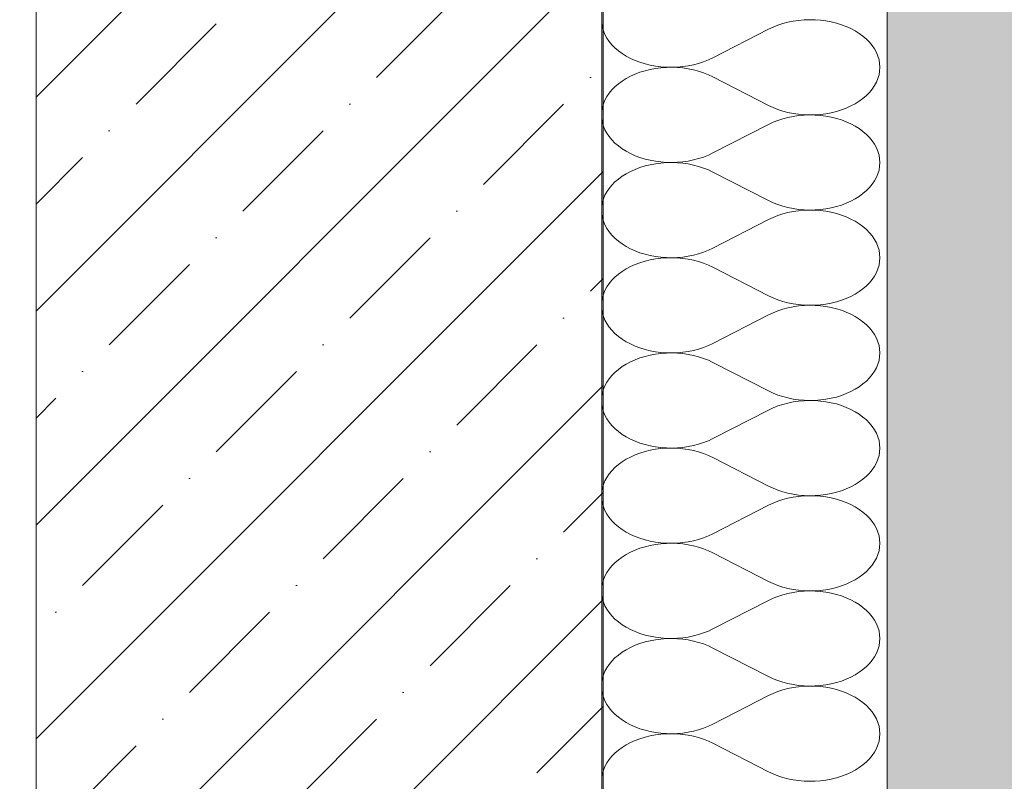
# Model space of a CAD drawing. Header units: millimetres. Extents: x 119219 to 750800, y -8933 to 168688.
# Tile 25 of 115: x 526040 to 526561, y -2211 to -1808. Entities that reach past the tile are written whole.
import ezdxf

# ---------------------------------------------------------------- set-up
doc = ezdxf.new("R2010")
doc.units = ezdxf.units.MM
doc.header["$MEASUREMENT"] = 0
for name, color, linetype, lineweight in [('0_Ном._пера__1', 7, 'Continuous', 0), ('0_Ном._пера__120', 7, 'Continuous', 0), ('АР-Стены_внешние_.АР_Ном._пера__1', 7, 'Continuous', 0)]:
    doc.layers.add(name, color=color, linetype=linetype, lineweight=lineweight)

# ---------------------------------------------------------------- blocks, each defined once
blk = doc.blocks.new('*X28')
at = {"layer": '0_Ном._пера__120', "color": 7, "linetype": 'Continuous', "lineweight": 0}
for p, q in [((526458.03, -1807.93), (526455.12, -1808.03)), ((526460.94, -1807.99), (526458.03, -1807.93)), ((526348.09, -1810.01), (526348.42, -1811.9)), ((526348.42, -1811.9), (526348.99, -1813.85)), ((526406.88, -1828.07), (526436.34, -1812.97)), ((526438.73, -1811.84), (526436.34, -1812.97)), ((526441.25, -1810.84), (526438.73, -1811.84)), ((526443.88, -1809.98), (526441.25, -1810.84)), ((526446.6, -1809.27), (526443.88, -1809.98)), ((526449.39, -1808.7), (526446.6, -1809.27)), ((526452.24, -1808.29), (526449.39, -1808.7)), ((526455.12, -1808.03), (526452.24, -1808.29)), ((526463.84, -1808.2), (526460.94, -1807.99)), ((526466.7, -1808.57), (526463.84, -1808.2)), ((526469.51, -1809.1), (526466.7, -1808.57)), ((526472.25, -1809.77), (526469.51, -1809.1)), ((526474.9, -1810.59), (526472.25, -1809.77)), ((526477.45, -1811.55), (526474.9, -1810.59)), ((526479.88, -1812.64), (526477.45, -1811.55)), ((526482.18, -1813.87), (526479.88, -1812.64)), ((526348.99, -1813.85), (526349.78, -1815.76)), ((526349.78, -1815.76), (526350.8, -1817.63)), ((526350.8, -1817.63), (526352.02, -1819.43)), ((526484.33, -1815.21), (526482.18, -1813.87)), ((526486.32, -1816.66), (526484.33, -1815.21)), ((526488.13, -1818.22), (526486.32, -1816.66)), ((526489.76, -1819.87), (526488.13, -1818.22)), ((526352.02, -1819.43), (526353.46, -1821.16)), ((526353.46, -1821.16), (526355.08, -1822.81)), ((526355.08, -1822.81), (526356.9, -1824.37)), ((526491.19, -1821.6), (526489.76, -1819.87)), ((526492.41, -1823.41), (526491.19, -1821.6)), ((526493.43, -1825.27), (526492.41, -1823.41)), ((526356.9, -1824.37), (526358.88, -1825.83)), ((526358.88, -1825.83), (526361.03, -1827.17)), ((526361.03, -1827.17), (526363.33, -1828.39)), ((526363.33, -1828.39), (526365.76, -1829.49)), ((526404.48, -1829.2), (526406.88, -1828.07)), ((526494.22, -1827.19), (526493.43, -1825.27)), ((526494.8, -1829.14), (526494.22, -1827.19)), ((526365.76, -1829.49), (526368.31, -1830.44)), ((526368.31, -1830.44), (526370.97, -1831.26)), ((526370.97, -1831.26), (526373.71, -1831.94)), ((526373.71, -1831.94), (526376.51, -1832.46)), ((526376.51, -1833.74), (526373.71, -1834.27)), ((526376.51, -1832.46), (526379.38, -1832.83)), ((526379.38, -1833.37), (526376.51, -1833.74)), ((526379.38, -1832.83), (526382.27, -1833.04)), ((526382.27, -1833.16), (526379.38, -1833.37)), ((526382.27, -1833.04), (526385.18, -1833.1)), ((526385.18, -1833.1), (526382.27, -1833.16)), ((526385.18, -1833.1), (526388.09, -1833)), ((526388.09, -1833.2), (526385.18, -1833.1)), ((526388.09, -1833), (526390.97, -1832.74)), ((526390.97, -1833.46), (526388.09, -1833.2)), ((526390.97, -1832.74), (526393.82, -1832.33)), ((526393.82, -1833.87), (526390.97, -1833.46)), ((526393.82, -1832.33), (526396.62, -1831.77)), ((526396.62, -1834.44), (526393.82, -1833.87)), ((526396.62, -1831.77), (526399.33, -1831.05)), ((526399.33, -1831.05), (526401.96, -1830.2)), ((526401.96, -1830.2), (526404.48, -1829.2)), ((526495.14, -1831.11), (526494.8, -1829.14)), ((526495.26, -1833.1), (526495.14, -1831.11)), ((526495.14, -1835.09), (526495.26, -1833.1)), ((526361.03, -1839.04), (526358.88, -1840.38)), ((526363.33, -1837.81), (526361.03, -1839.04)), ((526365.76, -1836.72), (526363.33, -1837.81)), ((526368.31, -1835.76), (526365.76, -1836.72)), ((526370.97, -1834.94), (526368.31, -1835.76)), ((526373.71, -1834.27), (526370.97, -1834.94)), ((526399.33, -1835.15), (526396.62, -1834.44)), ((526401.96, -1836.01), (526399.33, -1835.15)), ((526404.48, -1837.01), (526401.96, -1836.01)), ((526406.88, -1838.14), (526404.48, -1837.01)), ((526406.88, -1838.14), (526436.34, -1853.24)), ((526493.43, -1840.93), (526494.22, -1839.02)), ((526494.22, -1839.02), (526494.8, -1837.07)), ((526494.8, -1837.07), (526495.14, -1835.09)), ((526355.08, -1843.39), (526353.46, -1845.04)), ((526356.9, -1841.83), (526355.08, -1843.39)), ((526358.88, -1840.38), (526356.9, -1841.83)), ((526491.19, -1844.6), (526492.41, -1842.8)), ((526492.41, -1842.8), (526493.43, -1840.93)), ((526350.8, -1848.58), (526349.78, -1850.44)), ((526352.02, -1846.77), (526350.8, -1848.58)), ((526353.46, -1845.04), (526352.02, -1846.77)), ((526484.33, -1851), (526486.32, -1849.54)), ((526486.32, -1849.54), (526488.13, -1847.99)), ((526488.13, -1847.99), (526489.76, -1846.34)), ((526489.76, -1846.34), (526491.19, -1844.6)), ((526348.42, -1854.31), (526348.1, -1856.14)), ((526348.99, -1852.36), (526348.42, -1854.31)), ((526349.78, -1850.44), (526348.99, -1852.36)), ((526436.34, -1853.24), (526438.73, -1854.37)), ((526438.73, -1854.37), (526441.25, -1855.37)), ((526474.9, -1855.62), (526477.45, -1854.66)), ((526477.45, -1854.66), (526479.88, -1853.56)), ((526479.88, -1853.56), (526482.18, -1852.34)), ((526482.18, -1852.34), (526484.33, -1851)), ((526441.25, -1855.37), (526443.88, -1856.22)), ((526443.88, -1856.22), (526446.6, -1856.94)), ((526446.6, -1859.61), (526443.88, -1860.32)), ((526446.6, -1856.94), (526449.39, -1857.5)), ((526449.39, -1859.04), (526446.6, -1859.61)), ((526449.39, -1857.5), (526452.24, -1857.91)), ((526452.24, -1858.63), (526449.39, -1859.04)), ((526452.24, -1857.91), (526455.12, -1858.17)), ((526455.12, -1858.37), (526452.24, -1858.63)), ((526455.12, -1858.17), (526458.03, -1858.27)), ((526458.03, -1858.27), (526455.12, -1858.37)), ((526458.03, -1858.27), (526460.94, -1858.21)), ((526460.94, -1858.33), (526458.03, -1858.27)), ((526460.94, -1858.21), (526463.84, -1858)), ((526463.84, -1858.55), (526460.94, -1858.33)), ((526463.84, -1858), (526466.7, -1857.63)), ((526466.7, -1858.91), (526463.84, -1858.55)), ((526466.7, -1857.63), (526469.51, -1857.11)), ((526469.51, -1859.44), (526466.7, -1858.91)), ((526469.51, -1857.11), (526472.25, -1856.43)), ((526472.25, -1860.11), (526469.51, -1859.44)), ((526472.25, -1856.43), (526474.9, -1855.62)), ((526348.1, -1860.41), (526348.42, -1862.24)), ((526348.42, -1862.24), (526348.99, -1864.19)), ((526348.99, -1864.19), (526349.78, -1866.1)), ((526406.88, -1878.41), (526436.34, -1863.31)), ((526438.73, -1862.18), (526436.34, -1863.31)), ((526441.25, -1861.18), (526438.73, -1862.18)), ((526443.88, -1860.32), (526441.25, -1861.18)), ((526474.9, -1860.93), (526472.25, -1860.11)), ((526477.45, -1861.89), (526474.9, -1860.93)), ((526479.88, -1862.98), (526477.45, -1861.89)), ((526482.18, -1864.21), (526479.88, -1862.98)), ((526484.33, -1865.55), (526482.18, -1864.21)), ((526349.78, -1866.1), (526350.8, -1867.97)), ((526350.8, -1867.97), (526352.02, -1869.77)), ((526352.02, -1869.77), (526353.46, -1871.51)), ((526486.32, -1867), (526484.33, -1865.55)), ((526488.13, -1868.56), (526486.32, -1867)), ((526489.76, -1870.21), (526488.13, -1868.56)), ((526491.19, -1871.94), (526489.76, -1870.21)), ((526353.46, -1871.51), (526355.08, -1873.16)), ((526355.08, -1873.16), (526356.9, -1874.71)), ((526356.9, -1874.71), (526358.88, -1876.17)), ((526492.41, -1873.75), (526491.19, -1871.94)), ((526493.43, -1875.61), (526492.41, -1873.75)), ((526494.22, -1877.53), (526493.43, -1875.61)), ((526358.88, -1876.17), (526361.03, -1877.51)), ((526361.03, -1877.51), (526363.33, -1878.73)), ((526363.33, -1878.73), (526365.76, -1879.83)), ((526365.76, -1879.83), (526368.31, -1880.79)), ((526368.31, -1880.79), (526370.97, -1881.6)), ((526399.33, -1881.39), (526401.96, -1880.54)), ((526401.96, -1880.54), (526404.48, -1879.54)), ((526404.48, -1879.54), (526406.88, -1878.41)), ((526494.8, -1879.48), (526494.22, -1877.53)), ((526495.14, -1881.45), (526494.8, -1879.48)), ((526368.31, -1886.1), (526365.76, -1887.06)), ((526370.97, -1885.28), (526368.31, -1886.1)), ((526370.97, -1881.6), (526373.71, -1882.28)), ((526373.71, -1884.61), (526370.97, -1885.28)), ((526373.71, -1882.28), (526376.51, -1882.8)), ((526376.51, -1884.09), (526373.71, -1884.61)), ((526376.51, -1882.8), (526379.38, -1883.17)), ((526379.38, -1883.72), (526376.51, -1884.09)), ((526379.38, -1883.17), (526382.27, -1883.38)), ((526382.27, -1883.5), (526379.38, -1883.72)), ((526382.27, -1883.38), (526385.18, -1883.44)), ((526385.18, -1883.44), (526382.27, -1883.5)), ((526385.18, -1883.44), (526388.09, -1883.34)), ((526388.09, -1883.54), (526385.18, -1883.44)), ((526388.09, -1883.34), (526390.97, -1883.08)), ((526390.97, -1883.8), (526388.09, -1883.54)), ((526390.97, -1883.08), (526393.82, -1882.67)), ((526393.82, -1884.21), (526390.97, -1883.8)), ((526393.82, -1882.67), (526396.62, -1882.11)), ((526396.62, -1884.78), (526393.82, -1884.21)), ((526396.62, -1882.11), (526399.33, -1881.39)), ((526399.33, -1885.49), (526396.62, -1884.78)), ((526401.96, -1886.35), (526399.33, -1885.49)), ((526494.8, -1887.41), (526495.14, -1885.43)), ((526495.26, -1883.44), (526495.14, -1881.45)), ((526495.14, -1885.43), (526495.26, -1883.44)), ((526358.88, -1890.72), (526356.9, -1892.17)), ((526361.03, -1889.38), (526358.88, -1890.72)), ((526363.33, -1888.15), (526361.03, -1889.38)), ((526365.76, -1887.06), (526363.33, -1888.15)), ((526404.48, -1887.35), (526401.96, -1886.35)), ((526406.88, -1888.48), (526404.48, -1887.35)), ((526406.88, -1888.48), (526436.34, -1903.58)), ((526492.41, -1893.14), (526493.43, -1891.27)), ((526493.43, -1891.27), (526494.22, -1889.36)), ((526494.22, -1889.36), (526494.8, -1887.41)), ((526353.46, -1895.38), (526352.02, -1897.11)), ((526355.08, -1893.73), (526353.46, -1895.38)), ((526356.9, -1892.17), (526355.08, -1893.73)), ((526489.76, -1896.68), (526491.19, -1894.94)), ((526491.19, -1894.94), (526492.41, -1893.14)), ((526349.78, -1900.78), (526348.99, -1902.7)), ((526350.8, -1898.92), (526349.78, -1900.78)), ((526352.02, -1897.11), (526350.8, -1898.92)), ((526482.18, -1902.68), (526484.33, -1901.34)), ((526484.33, -1901.34), (526486.32, -1899.88)), ((526486.32, -1899.88), (526488.13, -1898.33)), ((526488.13, -1898.33), (526489.76, -1896.68)), ((526348.42, -1904.65), (526348.11, -1906.42)), ((526348.99, -1902.7), (526348.42, -1904.65)), ((526436.34, -1903.58), (526438.73, -1904.71)), ((526438.73, -1904.71), (526441.25, -1905.71)), ((526441.25, -1905.71), (526443.88, -1906.56)), ((526443.88, -1906.56), (526446.6, -1907.28)), ((526469.51, -1907.45), (526472.25, -1906.78)), ((526472.25, -1906.78), (526474.9, -1905.96)), ((526474.9, -1905.96), (526477.45, -1905)), ((526477.45, -1905), (526479.88, -1903.9)), ((526479.88, -1903.9), (526482.18, -1902.68)), ((526348.11, -1910.82), (526348.42, -1912.58)), ((526441.25, -1911.52), (526438.73, -1912.52)), ((526443.88, -1910.66), (526441.25, -1911.52)), ((526446.6, -1909.95), (526443.88, -1910.66)), ((526446.6, -1907.28), (526449.39, -1907.84)), ((526449.39, -1909.38), (526446.6, -1909.95)), ((526449.39, -1907.84), (526452.24, -1908.25)), ((526452.24, -1908.97), (526449.39, -1909.38)), ((526452.24, -1908.25), (526455.12, -1908.51)), ((526455.12, -1908.72), (526452.24, -1908.97)), ((526455.12, -1908.51), (526458.03, -1908.61)), ((526458.03, -1908.61), (526455.12, -1908.72)), ((526458.03, -1908.61), (526460.94, -1908.55)), ((526460.94, -1908.67), (526458.03, -1908.61)), ((526460.94, -1908.55), (526463.84, -1908.34)), ((526463.84, -1908.89), (526460.94, -1908.67)), ((526463.84, -1908.34), (526466.7, -1907.97)), ((526466.7, -1909.26), (526463.84, -1908.89)), ((526466.7, -1907.97), (526469.51, -1907.45)), ((526469.51, -1909.78), (526466.7, -1909.26)), ((526472.25, -1910.45), (526469.51, -1909.78)), ((526474.9, -1911.27), (526472.25, -1910.45)), ((526477.45, -1912.23), (526474.9, -1911.27)), ((526348.42, -1912.58), (526348.99, -1914.53)), ((526348.99, -1914.53), (526349.78, -1916.44)), ((526349.78, -1916.44), (526350.8, -1918.31)), ((526406.88, -1928.75), (526436.34, -1913.65)), ((526438.73, -1912.52), (526436.34, -1913.65)), ((526479.88, -1913.32), (526477.45, -1912.23)), ((526482.18, -1914.55), (526479.88, -1913.32)), ((526484.33, -1915.89), (526482.18, -1914.55)), ((526486.32, -1917.34), (526484.33, -1915.89)), ((526488.13, -1918.9), (526486.32, -1917.34)), ((526350.8, -1918.31), (526352.02, -1920.11)), ((526352.02, -1920.11), (526353.46, -1921.85)), ((526353.46, -1921.85), (526355.08, -1923.5)), ((526489.76, -1920.55), (526488.13, -1918.9)), ((526491.19, -1922.28), (526489.76, -1920.55)), ((526492.41, -1924.09), (526491.19, -1922.28)), ((526355.08, -1923.5), (526356.9, -1925.05)), ((526356.9, -1925.05), (526358.88, -1926.51)), ((526358.88, -1926.51), (526361.03, -1927.85)), ((526493.43, -1925.95), (526492.41, -1924.09)), ((526494.22, -1927.87), (526493.43, -1925.95)), ((526361.03, -1927.85), (526363.33, -1929.07)), ((526363.33, -1929.07), (526365.76, -1930.17)), ((526365.76, -1930.17), (526368.31, -1931.13)), ((526368.31, -1931.13), (526370.97, -1931.95)), ((526370.97, -1931.95), (526373.71, -1932.62)), ((526373.71, -1932.62), (526376.51, -1933.14)), ((526393.82, -1933.01), (526396.62, -1932.45)), ((526396.62, -1932.45), (526399.33, -1931.74)), ((526399.33, -1931.74), (526401.96, -1930.88)), ((526401.96, -1930.88), (526404.48, -1929.88)), ((526404.48, -1929.88), (526406.88, -1928.75)), ((526494.8, -1929.82), (526494.22, -1927.87)), ((526495.14, -1931.8), (526494.8, -1929.82)), ((526495.26, -1933.78), (526495.14, -1931.8)), ((526365.76, -1937.4), (526363.33, -1938.5)), ((526368.31, -1936.44), (526365.76, -1937.4)), ((526370.97, -1935.62), (526368.31, -1936.44)), ((526373.71, -1934.95), (526370.97, -1935.62)), ((526376.51, -1934.43), (526373.71, -1934.95)), ((526376.51, -1933.14), (526379.38, -1933.51)), ((526379.38, -1934.06), (526376.51, -1934.43)), ((526379.38, -1933.51), (526382.27, -1933.73)), ((526382.27, -1933.84), (526379.38, -1934.06)), ((526382.27, -1933.73), (526385.18, -1933.78)), ((526385.18, -1933.79), (526382.27, -1933.84)), ((526385.18, -1933.78), (526388.09, -1933.68)), ((526388.09, -1933.89), (526385.18, -1933.79)), ((526388.09, -1933.68), (526390.97, -1933.43)), ((526390.97, -1934.14), (526388.09, -1933.89)), ((526390.97, -1933.43), (526393.82, -1933.01)), ((526393.82, -1934.55), (526390.97, -1934.14)), ((526396.62, -1935.12), (526393.82, -1934.55)), ((526399.33, -1935.83), (526396.62, -1935.12)), ((526401.96, -1936.69), (526399.33, -1935.83)), ((526404.48, -1937.69), (526401.96, -1936.69)), ((526406.88, -1938.82), (526404.48, -1937.69)), ((526494.22, -1939.7), (526494.8, -1937.75)), ((526494.8, -1937.75), (526495.14, -1935.77)), ((526495.14, -1935.77), (526495.26, -1933.78)), ((526356.9, -1942.51), (526355.08, -1944.07)), ((526358.88, -1941.06), (526356.9, -1942.51)), ((526361.03, -1939.72), (526358.88, -1941.06)), ((526363.33, -1938.5), (526361.03, -1939.72)), ((526406.88, -1938.82), (526436.34, -1953.92)), ((526492.41, -1943.48), (526493.43, -1941.61)), ((526493.43, -1941.61), (526494.22, -1939.7)), ((526352.02, -1947.45), (526350.8, -1949.26)), ((526353.46, -1945.72), (526352.02, -1947.45)), ((526355.08, -1944.07), (526353.46, -1945.72)), ((526488.13, -1948.67), (526489.76, -1947.02)), ((526489.76, -1947.02), (526491.19, -1945.28)), ((526491.19, -1945.28), (526492.41, -1943.48)), ((526348.99, -1953.04), (526348.42, -1954.99)), ((526349.78, -1951.12), (526348.99, -1953.04)), ((526350.8, -1949.26), (526349.78, -1951.12)), ((526479.88, -1954.24), (526482.18, -1953.02)), ((526482.18, -1953.02), (526484.33, -1951.68)), ((526484.33, -1951.68), (526486.32, -1950.22)), ((526486.32, -1950.22), (526488.13, -1948.67)), ((526348.42, -1954.99), (526348.12, -1956.7)), ((526436.34, -1953.92), (526438.73, -1955.05)), ((526438.73, -1955.05), (526441.25, -1956.05)), ((526441.25, -1956.05), (526443.88, -1956.91)), ((526443.88, -1956.91), (526446.6, -1957.62)), ((526446.6, -1957.62), (526449.39, -1958.18)), ((526449.39, -1958.18), (526452.24, -1958.6)), ((526452.24, -1958.6), (526455.12, -1958.85)), ((526455.12, -1958.85), (526458.03, -1958.95)), ((526458.03, -1958.96), (526455.12, -1959.06)), ((526458.03, -1958.95), (526460.94, -1958.9)), ((526460.94, -1959.01), (526458.03, -1958.96)), ((526460.94, -1958.9), (526463.84, -1958.68)), ((526463.84, -1959.23), (526460.94, -1959.01)), ((526463.84, -1958.68), (526466.7, -1958.31)), ((526466.7, -1958.31), (526469.51, -1957.79)), ((526469.51, -1957.79), (526472.25, -1957.12)), ((526472.25, -1957.12), (526474.9, -1956.3)), ((526474.9, -1956.3), (526477.45, -1955.34)), ((526477.45, -1955.34), (526479.88, -1954.24)), ((526348.12, -1961.22), (526348.42, -1962.92)), ((526348.42, -1962.92), (526348.99, -1964.87)), ((526406.88, -1979.09), (526436.34, -1963.99)), ((526438.73, -1962.86), (526436.34, -1963.99)), ((526441.25, -1961.86), (526438.73, -1962.86)), ((526443.88, -1961), (526441.25, -1961.86)), ((526446.6, -1960.29), (526443.88, -1961)), ((526449.39, -1959.73), (526446.6, -1960.29)), ((526452.24, -1959.31), (526449.39, -1959.73)), ((526455.12, -1959.06), (526452.24, -1959.31)), ((526466.7, -1959.6), (526463.84, -1959.23)), ((526469.51, -1960.12), (526466.7, -1959.6)), ((526472.25, -1960.79), (526469.51, -1960.12)), ((526474.9, -1961.61), (526472.25, -1960.79)), ((526477.45, -1962.57), (526474.9, -1961.61)), ((526479.88, -1963.67), (526477.45, -1962.57)), ((526482.18, -1964.89), (526479.88, -1963.67)), ((526348.99, -1964.87), (526349.78, -1966.78)), ((526349.78, -1966.78), (526350.8, -1968.65)), ((526350.8, -1968.65), (526352.02, -1970.45)), ((526484.33, -1966.23), (526482.18, -1964.89)), ((526486.32, -1967.68), (526484.33, -1966.23)), ((526488.13, -1969.24), (526486.32, -1967.68)), ((526489.76, -1970.89), (526488.13, -1969.24)), ((526352.02, -1970.45), (526353.46, -1972.19)), ((526353.46, -1972.19), (526355.08, -1973.84)), ((526355.08, -1973.84), (526356.9, -1975.39)), ((526491.19, -1972.62), (526489.76, -1970.89)), ((526492.41, -1974.43), (526491.19, -1972.62)), ((526493.43, -1976.29), (526492.41, -1974.43)), ((526356.9, -1975.39), (526358.88, -1976.85)), ((526358.88, -1976.85), (526361.03, -1978.19)), ((526361.03, -1978.19), (526363.33, -1979.41)), ((526363.33, -1979.41), (526365.76, -1980.51)), ((526404.48, -1980.22), (526406.88, -1979.09)), ((526494.22, -1978.21), (526493.43, -1976.29)), ((526494.8, -1980.16), (526494.22, -1978.21)), ((526365.76, -1980.51), (526368.31, -1981.47)), ((526368.31, -1981.47), (526370.97, -1982.29)), ((526370.97, -1982.29), (526373.71, -1982.96)), ((526373.71, -1982.96), (526376.51, -1983.48)), ((526376.51, -1984.77), (526373.71, -1985.29)), ((526376.51, -1983.48), (526379.38, -1983.85)), ((526379.38, -1984.4), (526376.51, -1984.77)), ((526379.38, -1983.85), (526382.27, -1984.07)), ((526382.27, -1984.18), (526379.38, -1984.4)), ((526382.27, -1984.07), (526385.18, -1984.12)), ((526385.18, -1984.13), (526382.27, -1984.18)), ((526385.18, -1984.12), (526388.09, -1984.02)), ((526388.09, -1984.23), (526385.18, -1984.13)), ((526388.09, -1984.02), (526390.97, -1983.77)), ((526390.97, -1984.48), (526388.09, -1984.23)), ((526390.97, -1983.77), (526393.82, -1983.35)), ((526393.82, -1984.9), (526390.97, -1984.48)), ((526393.82, -1983.35), (526396.62, -1982.79)), ((526396.62, -1985.46), (526393.82, -1984.9)), ((526396.62, -1982.79), (526399.33, -1982.08)), ((526399.33, -1982.08), (526401.96, -1981.22)), ((526401.96, -1981.22), (526404.48, -1980.22)), ((526495.14, -1982.14), (526494.8, -1980.16)), ((526495.26, -1984.12), (526495.14, -1982.14)), ((526495.14, -1986.11), (526495.26, -1984.12)), ((526361.03, -1990.06), (526358.88, -1991.4)), ((526363.33, -1988.84), (526361.03, -1990.06)), ((526365.76, -1987.74), (526363.33, -1988.84)), ((526368.31, -1986.78), (526365.76, -1987.74)), ((526370.97, -1985.96), (526368.31, -1986.78)), ((526373.71, -1985.29), (526370.97, -1985.96)), ((526399.33, -1986.17), (526396.62, -1985.46)), ((526401.96, -1987.03), (526399.33, -1986.17)), ((526404.48, -1988.03), (526401.96, -1987.03)), ((526406.88, -1989.16), (526404.48, -1988.03)), ((526406.88, -1989.16), (526436.34, -2004.26)), ((526493.43, -1991.95), (526494.22, -1990.04)), ((526494.22, -1990.04), (526494.8, -1988.09)), ((526494.8, -1988.09), (526495.14, -1986.11)), ((526355.08, -1994.41), (526353.46, -1996.06)), ((526356.9, -1992.86), (526355.08, -1994.41)), ((526358.88, -1991.4), (526356.9, -1992.86)), ((526491.19, -1995.62), (526492.41, -1993.82)), ((526492.41, -1993.82), (526493.43, -1991.95)), ((526350.8, -1999.6), (526349.78, -2001.47)), ((526352.02, -1997.8), (526350.8, -1999.6)), ((526353.46, -1996.06), (526352.02, -1997.8)), ((526484.33, -2002.02), (526486.32, -2000.56)), ((526486.32, -2000.56), (526488.13, -1999.01)), ((526488.13, -1999.01), (526489.76, -1997.36)), ((526489.76, -1997.36), (526491.19, -1995.62)), ((526348.42, -2005.33), (526348.13, -2006.98)), ((526348.99, -2003.38), (526348.42, -2005.33)), ((526349.78, -2001.47), (526348.99, -2003.38)), ((526436.34, -2004.26), (526438.73, -2005.39)), ((526438.73, -2005.39), (526441.25, -2006.39)), ((526474.9, -2006.64), (526477.45, -2005.68)), ((526477.45, -2005.68), (526479.88, -2004.58)), ((526479.88, -2004.58), (526482.18, -2003.36)), ((526482.18, -2003.36), (526484.33, -2002.02)), ((526441.25, -2006.39), (526443.88, -2007.25)), ((526443.88, -2007.25), (526446.6, -2007.96)), ((526446.6, -2010.63), (526443.88, -2011.34)), ((526446.6, -2007.96), (526449.39, -2008.52)), ((526449.39, -2010.07), (526446.6, -2010.63)), ((526449.39, -2008.52), (526452.24, -2008.94)), ((526452.24, -2009.65), (526449.39, -2010.07)), ((526452.24, -2008.94), (526455.12, -2009.19)), ((526455.12, -2009.4), (526452.24, -2009.65)), ((526455.12, -2009.19), (526458.03, -2009.29)), ((526458.03, -2009.3), (526455.12, -2009.4)), ((526458.03, -2009.29), (526460.94, -2009.24)), ((526460.94, -2009.35), (526458.03, -2009.3)), ((526460.94, -2009.24), (526463.84, -2009.02)), ((526463.84, -2009.57), (526460.94, -2009.35)), ((526463.84, -2009.02), (526466.7, -2008.65)), ((526466.7, -2009.94), (526463.84, -2009.57)), ((526466.7, -2008.65), (526469.51, -2008.13)), ((526469.51, -2010.46), (526466.7, -2009.94)), ((526469.51, -2008.13), (526472.25, -2007.46)), ((526472.25, -2011.13), (526469.51, -2010.46)), ((526472.25, -2007.46), (526474.9, -2006.64)), ((526474.9, -2011.95), (526472.25, -2011.13)), ((526348.13, -2011.62), (526348.42, -2013.26)), ((526348.42, -2013.26), (526348.99, -2015.21)), ((526348.99, -2015.21), (526349.78, -2017.13)), ((526406.88, -2029.43), (526436.34, -2014.33)), ((526438.73, -2013.2), (526436.34, -2014.33)), ((526441.25, -2012.2), (526438.73, -2013.2)), ((526443.88, -2011.34), (526441.25, -2012.2)), ((526477.45, -2012.91), (526474.9, -2011.95)), ((526479.88, -2014.01), (526477.45, -2012.91)), ((526482.18, -2015.23), (526479.88, -2014.01)), ((526484.33, -2016.57), (526482.18, -2015.23)), ((526349.78, -2017.13), (526350.8, -2018.99)), ((526350.8, -2018.99), (526352.02, -2020.8)), ((526352.02, -2020.8), (526353.46, -2022.53)), ((526486.32, -2018.03), (526484.33, -2016.57)), ((526488.13, -2019.58), (526486.32, -2018.03)), ((526489.76, -2021.23), (526488.13, -2019.58)), ((526491.19, -2022.97), (526489.76, -2021.23)), ((526353.46, -2022.53), (526355.08, -2024.18)), ((526355.08, -2024.18), (526356.9, -2025.74)), ((526356.9, -2025.74), (526358.88, -2027.19)), ((526492.41, -2024.77), (526491.19, -2022.97)), ((526493.43, -2026.64), (526492.41, -2024.77)), ((526494.22, -2028.55), (526493.43, -2026.64)), ((526358.88, -2027.19), (526361.03, -2028.53)), ((526361.03, -2028.53), (526363.33, -2029.75)), ((526363.33, -2029.75), (526365.76, -2030.85)), ((526365.76, -2030.85), (526368.31, -2031.81)), ((526368.31, -2031.81), (526370.97, -2032.63)), ((526399.33, -2032.42), (526401.96, -2031.56)), ((526401.96, -2031.56), (526404.48, -2030.56)), ((526404.48, -2030.56), (526406.88, -2029.43)), ((526494.8, -2030.5), (526494.22, -2028.55)), ((526495.14, -2032.48), (526494.8, -2030.5)), ((526368.31, -2037.12), (526365.76, -2038.08)), ((526370.97, -2036.3), (526368.31, -2037.12)), ((526370.97, -2032.63), (526373.71, -2033.3)), ((526373.71, -2035.63), (526370.97, -2036.3)), ((526373.71, -2033.3), (526376.51, -2033.82)), ((526376.51, -2035.11), (526373.71, -2035.63)), ((526376.51, -2033.82), (526379.38, -2034.19)), ((526379.38, -2034.74), (526376.51, -2035.11)), ((526379.38, -2034.19), (526382.27, -2034.41)), ((526382.27, -2034.52), (526379.38, -2034.74)), ((526382.27, -2034.41), (526385.18, -2034.46)), ((526385.18, -2034.47), (526382.27, -2034.52)), ((526385.18, -2034.46), (526388.09, -2034.36)), ((526388.09, -2034.57), (526385.18, -2034.47)), ((526388.09, -2034.36), (526390.97, -2034.11)), ((526390.97, -2034.82), (526388.09, -2034.57)), ((526390.97, -2034.11), (526393.82, -2033.7)), ((526393.82, -2035.24), (526390.97, -2034.82)), ((526393.82, -2033.7), (526396.62, -2033.13)), ((526396.62, -2035.8), (526393.82, -2035.24)), ((526396.62, -2033.13), (526399.33, -2032.42)), ((526399.33, -2036.51), (526396.62, -2035.8)), ((526401.96, -2037.37), (526399.33, -2036.51)), ((526494.8, -2038.43), (526495.14, -2036.45)), ((526495.26, -2034.47), (526495.14, -2032.48)), ((526495.14, -2036.45), (526495.26, -2034.47)), ((526358.88, -2041.74), (526356.9, -2043.2)), ((526361.03, -2040.4), (526358.88, -2041.74)), ((526363.33, -2039.18), (526361.03, -2040.4)), ((526365.76, -2038.08), (526363.33, -2039.18)), ((526404.48, -2038.37), (526401.96, -2037.37)), ((526406.88, -2039.5), (526404.48, -2038.37)), ((526406.88, -2039.5), (526436.34, -2054.6)), ((526492.41, -2044.16), (526493.43, -2042.3)), ((526493.43, -2042.3), (526494.22, -2040.38)), ((526494.22, -2040.38), (526494.8, -2038.43)), ((526353.46, -2046.4), (526352.02, -2048.14)), ((526355.08, -2044.75), (526353.46, -2046.4)), ((526356.9, -2043.2), (526355.08, -2044.75)), ((526489.76, -2047.7), (526491.19, -2045.97)), ((526491.19, -2045.97), (526492.41, -2044.16)), ((526349.78, -2051.81), (526348.99, -2053.72)), ((526350.8, -2049.94), (526349.78, -2051.81)), ((526352.02, -2048.14), (526350.8, -2049.94)), ((526482.18, -2053.7), (526484.33, -2052.36)), ((526484.33, -2052.36), (526486.32, -2050.91)), ((526486.32, -2050.91), (526488.13, -2049.35)), ((526488.13, -2049.35), (526489.76, -2047.7)), ((526348.42, -2055.67), (526348.14, -2057.26)), ((526348.99, -2053.72), (526348.42, -2055.67)), ((526436.34, -2054.6), (526438.73, -2055.73)), ((526438.73, -2055.73), (526441.25, -2056.73)), ((526441.25, -2056.73), (526443.88, -2057.59)), ((526443.88, -2057.59), (526446.6, -2058.3)), ((526469.51, -2058.47), (526472.25, -2057.8)), ((526472.25, -2057.8), (526474.9, -2056.98)), ((526474.9, -2056.98), (526477.45, -2056.02)), ((526477.45, -2056.02), (526479.88, -2054.92)), ((526479.88, -2054.92), (526482.18, -2053.7)), ((526348.14, -2062.02), (526348.42, -2063.6)), ((526441.25, -2062.54), (526438.73, -2063.54)), ((526443.88, -2061.68), (526441.25, -2062.54)), ((526446.6, -2060.97), (526443.88, -2061.68)), ((526446.6, -2058.3), (526449.39, -2058.87)), ((526449.39, -2060.41), (526446.6, -2060.97)), ((526449.39, -2058.87), (526452.24, -2059.28)), ((526452.24, -2059.99), (526449.39, -2060.41)), ((526452.24, -2059.28), (526455.12, -2059.53)), ((526455.12, -2059.74), (526452.24, -2059.99)), ((526455.12, -2059.53), (526458.03, -2059.63)), ((526458.03, -2059.64), (526455.12, -2059.74)), ((526458.03, -2059.63), (526460.94, -2059.58)), ((526460.94, -2059.69), (526458.03, -2059.64)), ((526460.94, -2059.58), (526463.84, -2059.36)), ((526463.84, -2059.91), (526460.94, -2059.69)), ((526463.84, -2059.36), (526466.7, -2058.99)), ((526466.7, -2060.28), (526463.84, -2059.91)), ((526466.7, -2058.99), (526469.51, -2058.47)), ((526469.51, -2060.8), (526466.7, -2060.28)), ((526472.25, -2061.47), (526469.51, -2060.8)), ((526474.9, -2062.29), (526472.25, -2061.47)), ((526477.45, -2063.25), (526474.9, -2062.29)), ((526479.88, -2064.35), (526477.45, -2063.25)), ((526348.42, -2063.6), (526348.99, -2065.55)), ((526348.99, -2065.55), (526349.78, -2067.47)), ((526349.78, -2067.47), (526350.8, -2069.33)), ((526406.88, -2079.77), (526436.34, -2064.67)), ((526438.73, -2063.54), (526436.34, -2064.67)), ((526482.18, -2065.57), (526479.88, -2064.35)), ((526484.33, -2066.91), (526482.18, -2065.57)), ((526486.32, -2068.37), (526484.33, -2066.91)), ((526488.13, -2069.92), (526486.32, -2068.37)), ((526350.8, -2069.33), (526352.02, -2071.14)), ((526352.02, -2071.14), (526353.46, -2072.87)), ((526353.46, -2072.87), (526355.08, -2074.52)), ((526489.76, -2071.57), (526488.13, -2069.92)), ((526491.19, -2073.31), (526489.76, -2071.57)), ((526492.41, -2075.11), (526491.19, -2073.31)), ((526355.08, -2074.52), (526356.9, -2076.08)), ((526356.9, -2076.08), (526358.88, -2077.53)), ((526358.88, -2077.53), (526361.03, -2078.87)), ((526361.03, -2078.87), (526363.33, -2080.1)), ((526493.43, -2076.98), (526492.41, -2075.11)), ((526494.22, -2078.89), (526493.43, -2076.98)), ((526363.33, -2080.1), (526365.76, -2081.19)), ((526365.76, -2081.19), (526368.31, -2082.15)), ((526368.31, -2082.15), (526370.97, -2082.97)), ((526370.97, -2082.97), (526373.71, -2083.64)), ((526373.71, -2083.64), (526376.51, -2084.16)), ((526390.97, -2084.45), (526393.82, -2084.04)), ((526393.82, -2084.04), (526396.62, -2083.47)), ((526396.62, -2083.47), (526399.33, -2082.76)), ((526399.33, -2082.76), (526401.96, -2081.9)), ((526401.96, -2081.9), (526404.48, -2080.9)), ((526404.48, -2080.9), (526406.88, -2079.77)), ((526494.8, -2080.84), (526494.22, -2078.89)), ((526495.14, -2082.82), (526494.8, -2080.84)), ((526495.26, -2084.81), (526495.14, -2082.82)), ((526365.76, -2088.42), (526363.33, -2089.52)), ((526368.31, -2087.46), (526365.76, -2088.42)), ((526370.97, -2086.65), (526368.31, -2087.46)), ((526373.71, -2085.97), (526370.97, -2086.65)), ((526376.51, -2085.45), (526373.71, -2085.97)), ((526376.51, -2084.16), (526379.38, -2084.53)), ((526379.38, -2085.08), (526376.51, -2085.45)), ((526379.38, -2084.53), (526382.27, -2084.75)), ((526382.27, -2084.87), (526379.38, -2085.08)), ((526382.27, -2084.75), (526385.18, -2084.81)), ((526385.18, -2084.81), (526382.27, -2084.87)), ((526385.18, -2084.81), (526388.09, -2084.7)), ((526388.09, -2084.91), (526385.18, -2084.81)), ((526388.09, -2084.7), (526390.97, -2084.45)), ((526390.97, -2085.17), (526388.09, -2084.91)), ((526393.82, -2085.58), (526390.97, -2085.17)), ((526396.62, -2086.14), (526393.82, -2085.58)), ((526399.33, -2086.86), (526396.62, -2086.14)), ((526401.96, -2087.71), (526399.33, -2086.86)), ((526404.48, -2088.71), (526401.96, -2087.71)), ((526406.88, -2089.84), (526404.48, -2088.71)), ((526494.22, -2090.72), (526494.8, -2088.77)), ((526494.8, -2088.77), (526495.14, -2086.8)), ((526495.14, -2086.8), (526495.26, -2084.81)), ((526356.9, -2093.54), (526355.08, -2095.09)), ((526358.88, -2092.08), (526356.9, -2093.54)), ((526361.03, -2090.74), (526358.88, -2092.08)), ((526363.33, -2089.52), (526361.03, -2090.74)), ((526406.88, -2089.84), (526436.34, -2104.94)), ((526491.19, -2096.31), (526492.41, -2094.5)), ((526492.41, -2094.5), (526493.43, -2092.64)), ((526493.43, -2092.64), (526494.22, -2090.72)), ((526352.02, -2098.48), (526350.8, -2100.28)), ((526353.46, -2096.74), (526352.02, -2098.48)), ((526355.08, -2095.09), (526353.46, -2096.74)), ((526486.32, -2101.25), (526488.13, -2099.69)), ((526488.13, -2099.69), (526489.76, -2098.04)), ((526489.76, -2098.04), (526491.19, -2096.31)), ((526348.99, -2104.06), (526348.42, -2106.01)), ((526349.78, -2102.15), (526348.99, -2104.06)), ((526350.8, -2100.28), (526349.78, -2102.15)), ((526479.88, -2105.27), (526482.18, -2104.04)), ((526482.18, -2104.04), (526484.33, -2102.7)), ((526484.33, -2102.7), (526486.32, -2101.25)), ((526348.42, -2106.01), (526348.15, -2107.54)), ((526436.34, -2104.94), (526438.73, -2106.07)), ((526438.73, -2106.07), (526441.25, -2107.07)), ((526441.25, -2107.07), (526443.88, -2107.93)), ((526443.88, -2107.93), (526446.6, -2108.64)), ((526446.6, -2108.64), (526449.39, -2109.21)), ((526449.39, -2109.21), (526452.24, -2109.62)), ((526452.24, -2109.62), (526455.12, -2109.88)), ((526455.12, -2110.08), (526452.24, -2110.34)), ((526455.12, -2109.88), (526458.03, -2109.98)), ((526458.03, -2109.98), (526455.12, -2110.08)), ((526458.03, -2109.98), (526460.94, -2109.92)), ((526460.94, -2110.04), (526458.03, -2109.98)), ((526460.94, -2109.92), (526463.84, -2109.7)), ((526463.84, -2110.25), (526460.94, -2110.04)), ((526463.84, -2109.7), (526466.7, -2109.33)), ((526466.7, -2109.33), (526469.51, -2108.81)), ((526469.51, -2108.81), (526472.25, -2108.14)), ((526472.25, -2108.14), (526474.9, -2107.32)), ((526474.9, -2107.32), (526477.45, -2106.36)), ((526477.45, -2106.36), (526479.88, -2105.27)), ((526348.15, -2112.42), (526348.42, -2113.94)), ((526348.42, -2113.94), (526348.99, -2115.89)), ((526406.88, -2130.11), (526436.34, -2115.01)), ((526438.73, -2113.88), (526436.34, -2115.01)), ((526441.25, -2112.88), (526438.73, -2113.88)), ((526443.88, -2112.03), (526441.25, -2112.88)), ((526446.6, -2111.31), (526443.88, -2112.03)), ((526449.39, -2110.75), (526446.6, -2111.31)), ((526452.24, -2110.34), (526449.39, -2110.75)), ((526466.7, -2110.62), (526463.84, -2110.25)), ((526469.51, -2111.14), (526466.7, -2110.62)), ((526472.25, -2111.82), (526469.51, -2111.14)), ((526474.9, -2112.63), (526472.25, -2111.82)), ((526477.45, -2113.59), (526474.9, -2112.63)), ((526479.88, -2114.69), (526477.45, -2113.59)), ((526482.18, -2115.91), (526479.88, -2114.69)), ((526348.99, -2115.89), (526349.78, -2117.81)), ((526349.78, -2117.81), (526350.8, -2119.67)), ((526350.8, -2119.67), (526352.02, -2121.48)), ((526484.33, -2117.25), (526482.18, -2115.91)), ((526486.32, -2118.71), (526484.33, -2117.25)), ((526488.13, -2120.26), (526486.32, -2118.71)), ((526489.76, -2121.91), (526488.13, -2120.26)), ((526352.02, -2121.48), (526353.46, -2123.21)), ((526353.46, -2123.21), (526355.08, -2124.86)), ((526355.08, -2124.86), (526356.9, -2126.42)), ((526491.19, -2123.65), (526489.76, -2121.91)), ((526492.41, -2125.45), (526491.19, -2123.65)), ((526493.43, -2127.32), (526492.41, -2125.45)), ((526356.9, -2126.42), (526358.88, -2127.87)), ((526358.88, -2127.87), (526361.03, -2129.21)), ((526361.03, -2129.21), (526363.33, -2130.44)), ((526363.33, -2130.44), (526365.76, -2131.53)), ((526404.48, -2131.24), (526406.88, -2130.11)), ((526494.22, -2129.23), (526493.43, -2127.32)), ((526494.8, -2131.18), (526494.22, -2129.23)), ((526365.76, -2131.53), (526368.31, -2132.49)), ((526368.31, -2132.49), (526370.97, -2133.31)), ((526370.97, -2133.31), (526373.71, -2133.98)), ((526373.71, -2133.98), (526376.51, -2134.51)), ((526376.51, -2135.79), (526373.71, -2136.31)), ((526376.51, -2134.51), (526379.38, -2134.87)), ((526379.38, -2135.42), (526376.51, -2135.79)), ((526379.38, -2134.87), (526382.27, -2135.09)), ((526382.27, -2135.21), (526379.38, -2135.42)), ((526382.27, -2135.09), (526385.18, -2135.15)), ((526385.18, -2135.15), (526382.27, -2135.21)), ((526385.18, -2135.15), (526388.09, -2135.05)), ((526388.09, -2135.25), (526385.18, -2135.15)), ((526388.09, -2135.05), (526390.97, -2134.79)), ((526390.97, -2135.51), (526388.09, -2135.25)), ((526390.97, -2134.79), (526393.82, -2134.38)), ((526393.82, -2135.92), (526390.97, -2135.51)), ((526393.82, -2134.38), (526396.62, -2133.81)), ((526396.62, -2136.48), (526393.82, -2135.92)), ((526396.62, -2133.81), (526399.33, -2133.1)), ((526399.33, -2133.1), (526401.96, -2132.24)), ((526401.96, -2132.24), (526404.48, -2131.24)), ((526495.14, -2133.16), (526494.8, -2131.18)), ((526495.26, -2135.15), (526495.14, -2133.16)), ((526495.14, -2137.14), (526495.26, -2135.15)), ((526361.03, -2141.08), (526358.88, -2142.42)), ((526363.33, -2139.86), (526361.03, -2141.08)), ((526365.76, -2138.76), (526363.33, -2139.86)), ((526368.31, -2137.8), (526365.76, -2138.76)), ((526370.97, -2136.99), (526368.31, -2137.8)), ((526373.71, -2136.31), (526370.97, -2136.99)), ((526399.33, -2137.2), (526396.62, -2136.48)), ((526401.96, -2138.05), (526399.33, -2137.2)), ((526404.48, -2139.05), (526401.96, -2138.05)), ((526406.88, -2140.18), (526404.48, -2139.05)), ((526406.88, -2140.18), (526436.34, -2155.28)), ((526493.43, -2142.98), (526494.22, -2141.06)), ((526494.22, -2141.06), (526494.8, -2139.11)), ((526494.8, -2139.11), (526495.14, -2137.14)), ((526355.08, -2145.44), (526353.46, -2147.09)), ((526356.9, -2143.88), (526355.08, -2145.44)), ((526358.88, -2142.42), (526356.9, -2143.88)), ((526491.19, -2146.65), (526492.41, -2144.84)), ((526492.41, -2144.84), (526493.43, -2142.98)), ((526350.8, -2150.62), (526349.78, -2152.49)), ((526352.02, -2148.82), (526350.8, -2150.62)), ((526353.46, -2147.09), (526352.02, -2148.82)), ((526484.33, -2153.04), (526486.32, -2151.59)), ((526486.32, -2151.59), (526488.13, -2150.03)), ((526488.13, -2150.03), (526489.76, -2148.38)), ((526489.76, -2148.38), (526491.19, -2146.65)), ((526348.42, -2156.35), (526348.16, -2157.82)), ((526348.99, -2154.4), (526348.42, -2156.35)), ((526349.78, -2152.49), (526348.99, -2154.4)), ((526436.34, -2155.28), (526438.73, -2156.41)), ((526438.73, -2156.41), (526441.25, -2157.41)), ((526474.9, -2157.66), (526477.45, -2156.7)), ((526477.45, -2156.7), (526479.88, -2155.61)), ((526479.88, -2155.61), (526482.18, -2154.38)), ((526482.18, -2154.38), (526484.33, -2153.04)), ((526441.25, -2157.41), (526443.88, -2158.27)), ((526443.88, -2158.27), (526446.6, -2158.98)), ((526446.6, -2161.65), (526443.88, -2162.37)), ((526446.6, -2158.98), (526449.39, -2159.55)), ((526449.39, -2161.09), (526446.6, -2161.65)), ((526449.39, -2159.55), (526452.24, -2159.96)), ((526452.24, -2160.68), (526449.39, -2161.09)), ((526452.24, -2159.96), (526455.12, -2160.22)), ((526455.12, -2160.42), (526452.24, -2160.68)), ((526455.12, -2160.22), (526458.03, -2160.32)), ((526458.03, -2160.32), (526455.12, -2160.42)), ((526458.03, -2160.32), (526460.94, -2160.26)), ((526460.94, -2160.38), (526458.03, -2160.32)), ((526460.94, -2160.26), (526463.84, -2160.05)), ((526463.84, -2160.59), (526460.94, -2160.38)), ((526463.84, -2160.05), (526466.7, -2159.68)), ((526466.7, -2160.96), (526463.84, -2160.59)), ((526466.7, -2159.68), (526469.51, -2159.15)), ((526469.51, -2161.48), (526466.7, -2160.96)), ((526469.51, -2159.15), (526472.25, -2158.48)), ((526472.25, -2162.16), (526469.51, -2161.48)), ((526472.25, -2158.48), (526474.9, -2157.66)), ((526474.9, -2162.98), (526472.25, -2162.16)), ((526348.16, -2162.82), (526348.42, -2164.28)), ((526348.42, -2164.28), (526348.99, -2166.23)), ((526348.99, -2166.23), (526349.78, -2168.15)), ((526406.88, -2180.45), (526436.34, -2165.35)), ((526438.73, -2164.22), (526436.34, -2165.35)), ((526441.25, -2163.22), (526438.73, -2164.22)), ((526443.88, -2162.37), (526441.25, -2163.22)), ((526477.45, -2163.94), (526474.9, -2162.98)), ((526479.88, -2165.03), (526477.45, -2163.94)), ((526482.18, -2166.25), (526479.88, -2165.03)), ((526484.33, -2167.59), (526482.18, -2166.25)), ((526349.78, -2168.15), (526350.8, -2170.01)), ((526350.8, -2170.01), (526352.02, -2171.82)), ((526352.02, -2171.82), (526353.46, -2173.55)), ((526486.32, -2169.05), (526484.33, -2167.59)), ((526488.13, -2170.61), (526486.32, -2169.05)), ((526489.76, -2172.26), (526488.13, -2170.61)), ((526491.19, -2173.99), (526489.76, -2172.26)), ((526353.46, -2173.55), (526355.08, -2175.2)), ((526355.08, -2175.2), (526356.9, -2176.76)), ((526356.9, -2176.76), (526358.88, -2178.21)), ((526492.41, -2175.79), (526491.19, -2173.99)), ((526493.43, -2177.66), (526492.41, -2175.79)), ((526494.22, -2179.57), (526493.43, -2177.66)), ((526358.88, -2178.21), (526361.03, -2179.55)), ((526361.03, -2179.55), (526363.33, -2180.78)), ((526363.33, -2180.78), (526365.76, -2181.87)), ((526365.76, -2181.87), (526368.31, -2182.83)), ((526368.31, -2182.83), (526370.97, -2183.65)), ((526399.33, -2183.44), (526401.96, -2182.58)), ((526401.96, -2182.58), (526404.48, -2181.58)), ((526404.48, -2181.58), (526406.88, -2180.45)), ((526494.8, -2181.52), (526494.22, -2179.57)), ((526495.14, -2183.5), (526494.8, -2181.52)), ((526368.31, -2188.15), (526365.76, -2189.11)), ((526370.97, -2187.33), (526368.31, -2188.15)), ((526370.97, -2183.65), (526373.71, -2184.32)), ((526373.71, -2186.65), (526370.97, -2187.33)), ((526373.71, -2184.32), (526376.51, -2184.85)), ((526376.51, -2186.13), (526373.71, -2186.65)), ((526376.51, -2184.85), (526379.38, -2185.22)), ((526379.38, -2185.76), (526376.51, -2186.13)), ((526379.38, -2185.22), (526382.27, -2185.43)), ((526382.27, -2185.55), (526379.38, -2185.76)), ((526382.27, -2185.43), (526385.18, -2185.49)), ((526385.18, -2185.49), (526382.27, -2185.55)), ((526385.18, -2185.49), (526388.09, -2185.39)), ((526388.09, -2185.59), (526385.18, -2185.49)), ((526388.09, -2185.39), (526390.97, -2185.13)), ((526390.97, -2185.85), (526388.09, -2185.59)), ((526390.97, -2185.13), (526393.82, -2184.72)), ((526393.82, -2186.26), (526390.97, -2185.85)), ((526393.82, -2184.72), (526396.62, -2184.15)), ((526396.62, -2186.82), (526393.82, -2186.26)), ((526396.62, -2184.15), (526399.33, -2183.44)), ((526399.33, -2187.54), (526396.62, -2186.82)), ((526401.96, -2188.4), (526399.33, -2187.54)), ((526494.8, -2189.45), (526495.14, -2187.48)), ((526495.26, -2185.49), (526495.14, -2183.5)), ((526495.14, -2187.48), (526495.26, -2185.49)), ((526358.88, -2192.76), (526356.9, -2194.22)), ((526361.03, -2191.42), (526358.88, -2192.76)), ((526363.33, -2190.2), (526361.03, -2191.42)), ((526365.76, -2189.11), (526363.33, -2190.2)), ((526404.48, -2189.39), (526401.96, -2188.4)), ((526406.88, -2190.52), (526404.48, -2189.39)), ((526406.88, -2190.52), (526436.34, -2205.62)), ((526492.41, -2195.18), (526493.43, -2193.32)), ((526493.43, -2193.32), (526494.22, -2191.4)), ((526494.22, -2191.4), (526494.8, -2189.45)), ((526353.46, -2197.43), (526352.02, -2199.16)), ((526355.08, -2195.78), (526353.46, -2197.43)), ((526356.9, -2194.22), (526355.08, -2195.78)), ((526488.13, -2200.37), (526489.76, -2198.72)), ((526489.76, -2198.72), (526491.19, -2196.99)), ((526491.19, -2196.99), (526492.41, -2195.18)), ((526349.78, -2202.83), (526348.99, -2204.74)), ((526350.8, -2200.96), (526349.78, -2202.83)), ((526352.02, -2199.16), (526350.8, -2200.96)), ((526482.18, -2204.73), (526484.33, -2203.38)), ((526484.33, -2203.38), (526486.32, -2201.93)), ((526486.32, -2201.93), (526488.13, -2200.37)), ((526348.42, -2206.69), (526348.17, -2208.1)), ((526348.99, -2204.74), (526348.42, -2206.69)), ((526436.34, -2205.62), (526438.73, -2206.76)), ((526438.73, -2206.76), (526441.25, -2207.75)), ((526441.25, -2207.75), (526443.88, -2208.61)), ((526443.88, -2208.61), (526446.6, -2209.32)), ((526469.51, -2209.49), (526472.25, -2208.82)), ((526472.25, -2208.82), (526474.9, -2208)), ((526474.9, -2208), (526477.45, -2207.04)), ((526477.45, -2207.04), (526479.88, -2205.95)), ((526479.88, -2205.95), (526482.18, -2204.73)), ((526446.6, -2209.32), (526449.39, -2209.89)), ((526449.39, -2209.89), (526452.24, -2210.3)), ((526452.24, -2210.3), (526455.12, -2210.56)), ((526455.12, -2210.56), (526458.03, -2210.66)), ((526458.03, -2210.66), (526460.94, -2210.6)), ((526460.94, -2210.6), (526463.84, -2210.39)), ((526463.84, -2210.39), (526466.7, -2210.02)), ((526466.7, -2210.02), (526469.51, -2209.49))]:
    blk.add_line(p, q, dxfattribs=at)
blk = doc.blocks.new('Штриховка_10_1', base_point=(0, 0))
at = {"layer": '0_Ном._пера__120', "color": 7, "linetype": 'Continuous', "lineweight": 0, "flags": 128}
blk.add_lwpolyline([(526348.76, -5050), (526347.64, 349.99), (526499.14, 349.99), (526499.14, -5050)], close=True, dxfattribs=at)
at = {"layer": '0_Ном._пера__120', "color": 7, "linetype": 'Continuous', "lineweight": 0}
blk.add_blockref('*X28', (0, 0), dxfattribs=at)

msp = doc.modelspace()

# ---------------------------------------------------------------- hatches: boundary and pattern name
at = {"layer": '0_Ном._пера__1', "linetype": 'Continuous', "lineweight": 0}
h = msp.add_hatch(dxfattribs=at)
h.set_pattern_fill('Грунт_02__копия__0001', style=0, pattern_type=2)
h.set_pattern_definition([(45, (0, 0), (-169.70563, 169.70563), []), (45, (-56.57, 56.57), (-339.41125, 339.41125), []), (45, (-113.14, 113.14), (-339.41125, 339.41125), []), (135, (-169.706, 169.706), (56.568542, 56.568542), [240, -240])])
h.paths.add_polyline_path([(529281.971, 349.992), (526499.138, 349.992), (526499.138, -5049.998), (508846.945, -5049.998), (508846.945, -5619.173), (529281.971, -5619.173)])
h = msp.add_hatch(dxfattribs=at)
h.set_pattern_fill('Железобетон__project__ув_3A', style=0, pattern_type=2)
h.set_pattern_definition([(45, (0, 0), (-56.568542, 56.568542), []), (45, (-28.284, 28.284), (-56.568542, 56.568542), [60, -20, 0, -20])])
h.paths.add_polyline_path([(526048.761, -4749.998), (526048.761, 349.992), (526348.761, 349.992), (526348.761, -4749.998)])

# ---------------------------------------------------------------- linework, layer by layer
at = {"layer": '0_Ном._пера__1', "color": 7, "linetype": 'Continuous', "lineweight": 0, "flags": 128}
for points in [[(529281.971, 349.992), (526499.138, 349.992), (526499.138, -5049.998), (508846.945, -5049.998), (508846.945, -5619.173), (529281.971, -5619.173)], [(526048.761, -4749.998), (526048.761, 349.992), (526348.761, 349.992), (526348.761, -4749.998)]]:
    msp.add_lwpolyline(points, close=True, dxfattribs=at)
at = {"layer": 'АР-Стены_внешние_.АР_Ном._пера__1', "color": 7, "linetype": 'Continuous', "lineweight": 5}
for p, q in [((526048.761, 98.755), (526048.761, -4599.998)), ((526348.761, -999.998), (526348.761, -4749.998))]:
    msp.add_line(p, q, dxfattribs=at)

# ---------------------------------------------------------------- block references
at = {"layer": '0_Ном._пера__120', "color": 7, "linetype": 'Continuous', "lineweight": 0}
msp.add_blockref('Штриховка_10_1', (0, 0), dxfattribs=at)

doc.saveas('drawing.dxf')
